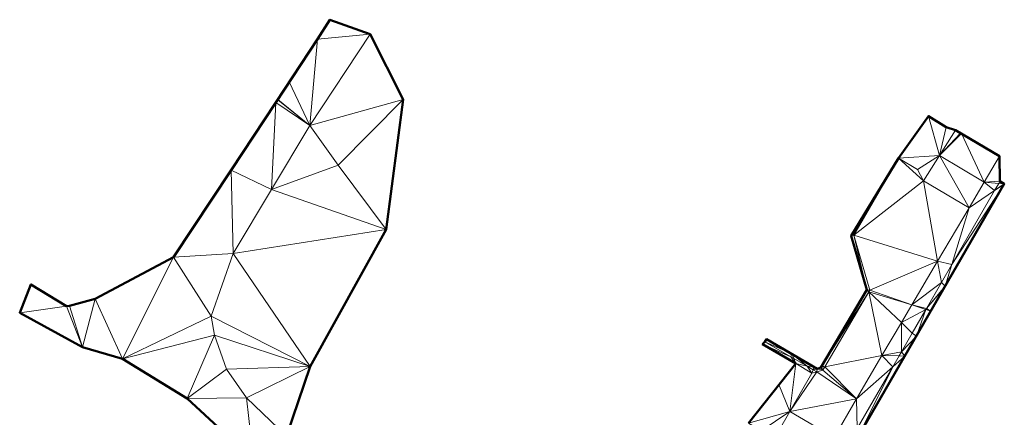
# Model space of a CAD drawing. Header units: metres. Extents: x 3490451 to 6981510, y 5754235 to 11509207.
# Tile 42 of 77: x 3490562 to 3490629, y 5754520 to 5754547. Entities that reach past the tile are written whole.
import ezdxf

# ---------------------------------------------------------------- set-up
doc = ezdxf.new("R2010")
doc.units = ezdxf.units.M
doc.layers.add('Kartierung-05$0$$VERB', color=7, linetype='Continuous', lineweight=18, true_color=0x82563a)

msp = doc.modelspace()

# ---------------------------------------------------------------- linework, layer by layer
at = {"layer": 'Kartierung-05$0$$VERB', "color": 1, "lineweight": 50, "ltscale": 0.02}
for points in [[(3490579.853, 5754518.719), (3490581.49, 5754523.497), (3490586.687, 5754532.872), (3490587.845, 5754541.778), (3490585.592, 5754546.248), (3490582.833, 5754547.24), (3490581.979, 5754545.912), (3490579.138, 5754541.58), (3490576.078, 5754536.934), (3490572.121, 5754530.97), (3490566.768, 5754528.129), (3490565.02, 5754527.646), (3490564.803, 5754527.634), (3490562.378, 5754529.112), (3490561.609, 5754527.177), (3490565.915, 5754524.823), (3490568.637, 5754524.024), (3490573.067, 5754521.296), (3490577.607, 5754517.104)], [(3490618.909, 5754518.578), (3490628.966, 5754535.995), (3490628.668, 5754536.179), (3490628.634, 5754537.903), (3490625.616, 5754539.684), (3490624.986, 5754539.878), (3490623.791, 5754540.641), (3490621.729, 5754537.768), (3490618.484, 5754532.436), (3490619.555, 5754528.738), (3490616.423, 5754523.423), (3490616.17, 5754523.344), (3490612.692, 5754525.363), (3490612.592, 5754525.19), (3490612.434, 5754525.016), (3490614.698, 5754523.709), (3490611.463, 5754519.616)]]:
    msp.add_lwpolyline(points, dxfattribs=at)
at = {"layer": 'Kartierung-05$0$$VERB'}
for points in [[(3490581.979, 5754545.912, 169.107), (3490582.833, 5754547.24, 169.141), (3490585.592, 5754546.248, 169.119)], [(3490580.054, 5754542.976, 169.069), (3490581.979, 5754545.912, 169.107), (3490581.456, 5754540.003, 168.958)], [(3490587.845, 5754541.778, 168.883), (3490585.592, 5754546.248, 169.119), (3490581.456, 5754540.003, 168.958)], [(3490581.979, 5754545.912, 169.107), (3490585.592, 5754546.248, 169.119), (3490581.456, 5754540.003, 168.958)], [(3490581.456, 5754540.003, 168.958), (3490579.268, 5754541.778, 169.067), (3490580.054, 5754542.976, 169.069)], [(3490579.138, 5754541.58, 169.13), (3490579.257, 5754541.761, 169.067), (3490581.456, 5754540.003, 168.958)], [(3490579.257, 5754541.761, 169.067), (3490579.138, 5754541.58, 169.13), (3490579.257, 5754541.761, 169.067)], [(3490579.257, 5754541.761, 169.067), (3490579.268, 5754541.778, 169.067), (3490581.456, 5754540.003, 168.958)], [(3490579.257, 5754541.761, 169.067), (3490579.268, 5754541.778, 169.067), (3490579.257, 5754541.761, 169.067)], [(3490587.845, 5754541.778, 168.883), (3490583.392, 5754537.29, 168.769), (3490581.456, 5754540.003, 168.958)], [(3490587.845, 5754541.778, 168.883), (3490583.392, 5754537.29, 168.769), (3490586.687, 5754532.872, 168.127)], [(3490578.834, 5754535.622, 168.837), (3490576.078, 5754536.934, 168.972), (3490579.138, 5754541.58, 169.13)], [(3490578.834, 5754535.622, 168.837), (3490579.138, 5754541.58, 169.13), (3490581.456, 5754540.003, 168.958)], [(3490624.525, 5754537.941, 165.824), (3490623.791, 5754540.641, 165.923), (3490621.729, 5754537.768, 165.901)], [(3490623.791, 5754540.641, 165.923), (3490621.729, 5754537.768, 165.901), (3490621.729, 5754537.768, 165.901)], [(3490624.525, 5754537.941, 165.824), (3490624.986, 5754539.878, 165.873), (3490623.791, 5754540.641, 165.923)], [(3490578.834, 5754535.622, 168.837), (3490583.392, 5754537.29, 168.769), (3490581.456, 5754540.003, 168.958)], [(3490624.525, 5754537.941, 165.824), (3490624.986, 5754539.878, 165.873), (3490625.616, 5754539.684, 165.853)], [(3490624.525, 5754537.941, 165.824), (3490625.616, 5754539.684, 165.853), (3490625.972, 5754539.474, 165.813)], [(3490624.525, 5754537.941, 165.824), (3490625.972, 5754539.474, 165.813), (3490626.029, 5754539.441, 165.809)], [(3490627.595, 5754536.127, 165.606), (3490624.525, 5754537.941, 165.824), (3490626.029, 5754539.441, 165.809)], [(3490627.595, 5754536.127, 165.606), (3490626.029, 5754539.441, 165.809), (3490628.634, 5754537.903, 165.678)], [(3490618.484, 5754532.436, 165.895), (3490618.676, 5754532.492, 165.645), (3490621.729, 5754537.768, 165.901)], [(3490618.484, 5754532.436, 165.895), (3490621.729, 5754537.768, 165.901), (3490618.484, 5754532.436, 165.895)], [(3490621.729, 5754537.768, 165.901), (3490621.728, 5754537.767, 165.901), (3490618.484, 5754532.436, 165.895)], [(3490618.676, 5754532.492, 165.645), (3490621.729, 5754537.768, 165.901), (3490623.435, 5754536.199, 165.795)], [(3490621.729, 5754537.768, 165.901), (3490621.729, 5754537.768, 165.901), (3490621.728, 5754537.767, 165.901)], [(3490624.525, 5754537.941, 165.824), (3490621.729, 5754537.768, 165.901), (3490623.021, 5754536.99, 165.838)], [(3490621.729, 5754537.768, 165.901), (3490623.021, 5754536.99, 165.838), (3490623.435, 5754536.199, 165.795)], [(3490621.729, 5754537.768, 165.901), (3490621.729, 5754537.768, 165.901), (3490621.729, 5754537.768, 165.901)], [(3490624.525, 5754537.941, 165.824), (3490623.021, 5754536.99, 165.838), (3490623.435, 5754536.199, 165.795)], [(3490624.525, 5754537.941, 165.824), (3490623.435, 5754536.199, 165.795), (3490626.555, 5754534.351, 165.534)], [(3490627.595, 5754536.127, 165.606), (3490624.525, 5754537.941, 165.824), (3490626.555, 5754534.351, 165.534)], [(3490627.595, 5754536.127, 165.606), (3490628.668, 5754536.179, 165.057), (3490628.634, 5754537.903, 165.678)], [(3490628.634, 5754537.903, 165.678), (3490628.668, 5754536.179, 165.057), (3490628.668, 5754536.179, 165.057)], [(3490578.834, 5754535.622, 168.837), (3490583.392, 5754537.29, 168.769), (3490586.687, 5754532.872, 168.127)], [(3490572.121, 5754530.97, 168.781), (3490576.078, 5754536.934, 168.972), (3490576.212, 5754531.24, 168.716)], [(3490578.834, 5754535.622, 168.837), (3490576.078, 5754536.934, 168.972), (3490576.212, 5754531.24, 168.716)], [(3490624.403, 5754530.701, 165.367), (3490618.676, 5754532.492, 165.645), (3490623.435, 5754536.199, 165.795)], [(3490624.403, 5754530.701, 165.367), (3490623.435, 5754536.199, 165.795), (3490626.555, 5754534.351, 165.534)], [(3490625.37, 5754530.468, 164.92), (3490624.918, 5754528.986, 163.872), (3490628.963, 5754535.99, 164.04)], [(3490625.37, 5754530.468, 164.92), (3490628.299, 5754535.54, 165.042), (3490628.963, 5754535.99, 164.04)], [(3490628.299, 5754535.54, 165.042), (3490627.595, 5754536.127, 165.606), (3490626.555, 5754534.351, 165.534)], [(3490628.583, 5754536.032, 165.053), (3490627.595, 5754536.127, 165.606), (3490628.668, 5754536.179, 165.057)], [(3490628.299, 5754535.54, 165.042), (3490628.583, 5754536.032, 165.053), (3490627.595, 5754536.127, 165.606)], [(3490628.299, 5754535.54, 165.042), (3490628.583, 5754536.032, 165.053), (3490628.966, 5754535.995, 164.04)], [(3490628.299, 5754535.54, 165.042), (3490628.966, 5754535.995, 164.04), (3490628.965, 5754535.995, 164.04)], [(3490628.299, 5754535.54, 165.042), (3490628.965, 5754535.995, 164.04), (3490628.963, 5754535.99, 164.04)], [(3490628.583, 5754536.032, 165.053), (3490628.668, 5754536.179, 165.057), (3490628.966, 5754535.995, 164.04)], [(3490628.583, 5754536.032, 165.053), (3490628.966, 5754535.995, 164.04), (3490628.966, 5754535.995, 164.04)], [(3490628.668, 5754536.179, 165.057), (3490628.862, 5754536.059, 164.394), (3490628.668, 5754536.179, 165.057)], [(3490628.668, 5754536.179, 165.057), (3490628.862, 5754536.059, 164.394), (3490628.966, 5754535.995, 164.04)], [(3490578.834, 5754535.622, 168.837), (3490586.687, 5754532.872, 168.127), (3490576.212, 5754531.24, 168.716)], [(3490625.37, 5754530.468, 164.92), (3490628.299, 5754535.54, 165.042), (3490626.555, 5754534.351, 165.534)], [(3490625.37, 5754530.468, 164.92), (3490624.403, 5754530.701, 165.367), (3490626.555, 5754534.351, 165.534)], [(3490586.687, 5754532.872, 168.127), (3490581.49, 5754523.497, 167.831), (3490576.212, 5754531.24, 168.716)], [(3490618.484, 5754532.436, 165.895), (3490619.555, 5754528.738, 165.762), (3490618.676, 5754532.492, 165.645)], [(3490619.555, 5754528.738, 165.762), (3490619.771, 5754528.711, 165.305), (3490618.676, 5754532.492, 165.645)], [(3490624.403, 5754530.701, 165.367), (3490619.771, 5754528.711, 165.305), (3490618.676, 5754532.492, 165.645)], [(3490568.637, 5754524.024, 168.676), (3490566.768, 5754528.129, 168.922), (3490572.121, 5754530.97, 168.781)], [(3490568.637, 5754524.024, 168.676), (3490572.121, 5754530.97, 168.781), (3490574.701, 5754526.94, 168.447)], [(3490572.121, 5754530.97, 168.781), (3490576.212, 5754531.24, 168.716), (3490574.701, 5754526.94, 168.447)], [(3490581.49, 5754523.497, 167.831), (3490576.212, 5754531.24, 168.716), (3490574.701, 5754526.94, 168.447)], [(3490624.403, 5754530.701, 165.367), (3490619.771, 5754528.711, 165.305), (3490622.645, 5754527.718, 165.231)], [(3490624.403, 5754530.701, 165.367), (3490624.661, 5754529.238, 164.891), (3490622.645, 5754527.718, 165.231)], [(3490625.37, 5754530.468, 164.92), (3490624.403, 5754530.701, 165.367), (3490624.661, 5754529.238, 164.891)], [(3490625.37, 5754530.468, 164.92), (3490624.918, 5754528.986, 163.872), (3490624.661, 5754529.238, 164.891)], [(3490561.609, 5754527.177, 169.335), (3490562.378, 5754529.112, 169.415), (3490564.803, 5754527.634, 169.107)], [(3490624.661, 5754529.238, 164.891), (3490623.64, 5754527.47, 164.849), (3490622.645, 5754527.718, 165.231)], [(3490624.918, 5754528.985, 163.872), (3490624.661, 5754529.238, 164.891), (3490623.64, 5754527.47, 164.849)], [(3490623.64, 5754527.47, 164.849), (3490624.917, 5754528.984, 163.872), (3490624.918, 5754528.985, 163.872)], [(3490623.64, 5754527.47, 164.849), (3490623.937, 5754527.287, 163.831), (3490624.917, 5754528.984, 163.872)], [(3490624.661, 5754529.238, 164.891), (3490624.918, 5754528.986, 163.872), (3490624.918, 5754528.985, 163.872)], [(3490616.497, 5754523.548, 165.712), (3490616.496, 5754523.548, 165.712), (3490619.555, 5754528.738, 165.762)], [(3490619.555, 5754528.738, 165.762), (3490616.496, 5754523.548, 165.712), (3490619.555, 5754528.738, 165.762)], [(3490616.497, 5754523.548, 165.712), (3490619.705, 5754528.598, 165.3), (3490619.555, 5754528.738, 165.762)], [(3490616.497, 5754523.548, 165.712), (3490619.705, 5754528.598, 165.3), (3490616.685, 5754523.474, 165.078)], [(3490620.598, 5754524.239, 165.088), (3490619.705, 5754528.598, 165.3), (3490616.685, 5754523.474, 165.078)], [(3490619.705, 5754528.598, 165.3), (3490619.555, 5754528.738, 165.762), (3490619.771, 5754528.711, 165.305)], [(3490619.555, 5754528.738, 165.762), (3490619.555, 5754528.738, 165.762), (3490619.555, 5754528.738, 165.762)], [(3490619.555, 5754528.738, 165.762), (3490619.555, 5754528.738, 165.762), (3490619.555, 5754528.738, 165.762)], [(3490619.705, 5754528.598, 165.3), (3490619.771, 5754528.711, 165.305), (3490622.645, 5754527.718, 165.231)], [(3490619.705, 5754528.598, 165.3), (3490621.938, 5754526.516, 165.182), (3490622.645, 5754527.718, 165.231)], [(3490620.598, 5754524.239, 165.088), (3490619.705, 5754528.598, 165.3), (3490621.938, 5754526.516, 165.182)], [(3490565.915, 5754524.823, 168.897), (3490561.609, 5754527.177, 169.335), (3490564.803, 5754527.634, 169.107)], [(3490565.915, 5754524.823, 168.897), (3490564.803, 5754527.634, 169.107), (3490565.02, 5754527.646, 169.048)], [(3490565.915, 5754524.823, 168.897), (3490565.02, 5754527.646, 169.048), (3490566.768, 5754528.129, 168.922)], [(3490568.637, 5754524.024, 168.676), (3490565.915, 5754524.823, 168.897), (3490566.768, 5754528.129, 168.922)], [(3490621.938, 5754526.516, 165.182), (3490623.599, 5754527.4, 164.847), (3490622.645, 5754527.718, 165.231)], [(3490623.599, 5754527.4, 164.847), (3490623.64, 5754527.47, 164.849), (3490622.645, 5754527.718, 165.231)], [(3490568.637, 5754524.024, 168.676), (3490574.701, 5754526.94, 168.447), (3490574.928, 5754525.638, 168.646)], [(3490581.49, 5754523.497, 167.831), (3490574.701, 5754526.94, 168.447), (3490574.928, 5754525.638, 168.646)], [(3490621.938, 5754526.516, 165.182), (3490622.664, 5754525.781, 164.808), (3490623.599, 5754527.4, 164.847)], [(3490622.949, 5754525.575, 163.79), (3490622.664, 5754525.781, 164.808), (3490623.599, 5754527.4, 164.847)], [(3490623.599, 5754527.4, 164.847), (3490622.949, 5754525.576, 163.79), (3490622.949, 5754525.575, 163.79)], [(3490623.599, 5754527.4, 164.847), (3490623.937, 5754527.287, 163.831), (3490622.949, 5754525.576, 163.79)], [(3490623.599, 5754527.4, 164.847), (3490623.64, 5754527.47, 164.849), (3490623.937, 5754527.287, 163.831)], [(3490620.598, 5754524.239, 165.088), (3490621.924, 5754524.498, 164.777), (3490621.938, 5754526.516, 165.182)], [(3490621.924, 5754524.498, 164.777), (3490621.938, 5754526.516, 165.182), (3490622.664, 5754525.781, 164.808)], [(3490573.067, 5754521.296, 168.21), (3490568.637, 5754524.024, 168.676), (3490574.928, 5754525.638, 168.646)], [(3490573.067, 5754521.296, 168.21), (3490574.928, 5754525.638, 168.646), (3490575.76, 5754523.308, 168.391)], [(3490581.49, 5754523.497, 167.831), (3490574.928, 5754525.638, 168.646), (3490575.76, 5754523.308, 168.391)], [(3490621.924, 5754524.498, 164.777), (3490622.949, 5754525.574, 163.79), (3490622.664, 5754525.781, 164.808)], [(3490621.924, 5754524.498, 164.777), (3490622.949, 5754525.574, 163.79), (3490622.163, 5754524.214, 163.757)], [(3490622.664, 5754525.781, 164.808), (3490622.949, 5754525.574, 163.79), (3490622.949, 5754525.575, 163.79)], [(3490614.369, 5754524.158, 165.231), (3490612.434, 5754525.016, 165.395), (3490612.592, 5754525.19, 165.417)], [(3490614.369, 5754524.158, 165.231), (3490612.434, 5754525.016, 165.395), (3490614.698, 5754523.709, 165.136)], [(3490614.431, 5754524.353, 165.738), (3490612.692, 5754525.363, 165.776), (3490612.592, 5754525.19, 165.417)], [(3490614.369, 5754524.158, 165.231), (3490614.431, 5754524.353, 165.738), (3490612.592, 5754525.19, 165.417)], [(3490614.431, 5754524.353, 165.738), (3490614.431, 5754524.354, 165.738), (3490612.692, 5754525.363, 165.776)], [(3490614.431, 5754524.353, 165.738), (3490612.692, 5754525.363, 165.776), (3490612.692, 5754525.363, 165.776)], [(3490614.557, 5754524.049, 165.211), (3490614.369, 5754524.158, 165.231), (3490614.431, 5754524.353, 165.738)], [(3490614.431, 5754524.353, 165.738), (3490614.431, 5754524.354, 165.738), (3490614.431, 5754524.354, 165.738)], [(3490614.431, 5754524.353, 165.738), (3490614.431, 5754524.354, 165.738), (3490614.432, 5754524.353, 165.738)], [(3490615.955, 5754523.469, 165.705), (3490615.475, 5754523.516, 165.115), (3490614.431, 5754524.353, 165.738)], [(3490615.475, 5754523.516, 165.115), (3490614.557, 5754524.049, 165.211), (3490614.431, 5754524.353, 165.738)], [(3490615.955, 5754523.469, 165.705), (3490615.955, 5754523.469, 165.705), (3490614.431, 5754524.353, 165.738)], [(3490614.431, 5754524.353, 165.738), (3490614.432, 5754524.353, 165.738), (3490615.955, 5754523.469, 165.705)], [(3490620.598, 5754524.239, 165.088), (3490616.685, 5754523.474, 165.078), (3490618.853, 5754521.273, 164.966)], [(3490621.335, 5754523.477, 164.753), (3490620.598, 5754524.239, 165.088), (3490618.853, 5754521.273, 164.966)], [(3490621.335, 5754523.477, 164.753), (3490622.163, 5754524.213, 163.757), (3490618.909, 5754518.578, 163.622)], [(3490621.763, 5754524.22, 164.771), (3490620.598, 5754524.239, 165.088), (3490621.924, 5754524.498, 164.777)], [(3490621.335, 5754523.477, 164.753), (3490621.763, 5754524.22, 164.771), (3490620.598, 5754524.239, 165.088)], [(3490621.335, 5754523.477, 164.753), (3490621.763, 5754524.22, 164.771), (3490622.163, 5754524.213, 163.757)], [(3490621.763, 5754524.22, 164.771), (3490622.163, 5754524.213, 163.757), (3490621.924, 5754524.498, 164.777)], [(3490621.763, 5754524.22, 164.771), (3490622.163, 5754524.213, 163.757), (3490622.163, 5754524.213, 163.757)], [(3490614.3, 5754520.417, 164.965), (3490613.552, 5754522.259, 165.138), (3490614.698, 5754523.709, 165.136)], [(3490614.3, 5754520.417, 164.965), (3490615.8, 5754523.045, 165.077), (3490614.698, 5754523.709, 165.136)], [(3490614.557, 5754524.049, 165.211), (3490614.369, 5754524.158, 165.231), (3490614.698, 5754523.709, 165.136)], [(3490615.475, 5754523.516, 165.115), (3490614.557, 5754524.049, 165.211), (3490614.698, 5754523.709, 165.136)], [(3490615.475, 5754523.516, 165.115), (3490615.8, 5754523.045, 165.077), (3490614.698, 5754523.709, 165.136)], [(3490615.885, 5754523.278, 165.072), (3490615.955, 5754523.469, 165.705), (3490615.475, 5754523.516, 165.115)], [(3490615.885, 5754523.278, 165.072), (3490615.475, 5754523.516, 165.115), (3490615.8, 5754523.045, 165.077)], [(3490616.497, 5754523.548, 165.712), (3490616.452, 5754523.473, 165.711), (3490616.685, 5754523.474, 165.078)], [(3490616.497, 5754523.548, 165.712), (3490616.452, 5754523.473, 165.711), (3490616.496, 5754523.548, 165.712)], [(3490616.452, 5754523.473, 165.711), (3490616.452, 5754523.473, 165.711), (3490616.496, 5754523.548, 165.712)], [(3490573.067, 5754521.296, 168.21), (3490575.76, 5754523.308, 168.391), (3490577.133, 5754521.359, 168.107)], [(3490581.49, 5754523.497, 167.831), (3490575.76, 5754523.308, 168.391), (3490577.133, 5754521.359, 168.107)], [(3490581.49, 5754523.497, 167.831), (3490577.133, 5754521.359, 168.107), (3490579.853, 5754518.719, 167.776)], [(3490614.3, 5754520.417, 164.965), (3490616.146, 5754523.127, 165.045), (3490615.8, 5754523.045, 165.077)], [(3490614.3, 5754520.417, 164.965), (3490616.146, 5754523.127, 165.045), (3490618.853, 5754521.273, 164.966)], [(3490615.885, 5754523.278, 165.072), (3490616.146, 5754523.127, 165.045), (3490615.8, 5754523.045, 165.077)], [(3490615.885, 5754523.278, 165.072), (3490615.955, 5754523.469, 165.705), (3490616.17, 5754523.344, 165.7)], [(3490615.885, 5754523.278, 165.072), (3490616.17, 5754523.344, 165.7), (3490616.146, 5754523.127, 165.045)], [(3490615.955, 5754523.469, 165.705), (3490615.955, 5754523.469, 165.705), (3490616.17, 5754523.344, 165.7)], [(3490616.17, 5754523.344, 165.7), (3490616.17, 5754523.344, 165.7), (3490615.955, 5754523.469, 165.705)], [(3490615.955, 5754523.469, 165.705), (3490615.955, 5754523.469, 165.705), (3490615.955, 5754523.469, 165.705)], [(3490616.17, 5754523.344, 165.7), (3490616.146, 5754523.127, 165.045), (3490616.556, 5754523.255, 165.068)], [(3490616.146, 5754523.127, 165.045), (3490616.556, 5754523.255, 165.068), (3490618.853, 5754521.273, 164.966)], [(3490616.17, 5754523.344, 165.7), (3490616.556, 5754523.255, 165.068), (3490616.423, 5754523.423, 165.711)], [(3490616.452, 5754523.473, 165.711), (3490616.423, 5754523.423, 165.711), (3490616.556, 5754523.255, 165.068)], [(3490616.452, 5754523.473, 165.711), (3490616.423, 5754523.423, 165.711), (3490616.452, 5754523.473, 165.711)], [(3490616.423, 5754523.423, 165.711), (3490616.423, 5754523.423, 165.711), (3490616.452, 5754523.473, 165.711)], [(3490616.556, 5754523.255, 165.068), (3490616.423, 5754523.423, 165.711), (3490616.423, 5754523.423, 165.711)], [(3490616.452, 5754523.473, 165.711), (3490616.685, 5754523.474, 165.078), (3490616.556, 5754523.255, 165.068)], [(3490616.452, 5754523.473, 165.711), (3490616.452, 5754523.473, 165.711), (3490616.452, 5754523.473, 165.711)], [(3490616.685, 5754523.474, 165.078), (3490616.556, 5754523.255, 165.068), (3490618.853, 5754521.273, 164.966)], [(3490621.335, 5754523.477, 164.753), (3490618.895, 5754519.252, 164.652), (3490618.853, 5754521.273, 164.966)], [(3490621.335, 5754523.477, 164.753), (3490618.895, 5754519.252, 164.652), (3490618.909, 5754518.578, 163.622)], [(3490614.3, 5754520.417, 164.965), (3490613.552, 5754522.259, 165.138), (3490611.463, 5754519.616, 165.004)], [(3490577.607, 5754517.104, 167.529), (3490573.067, 5754521.296, 168.21), (3490577.133, 5754521.359, 168.107)], [(3490577.607, 5754517.104, 167.529), (3490577.133, 5754521.359, 168.107), (3490579.853, 5754518.719, 167.776)], [(3490617.332, 5754518.637, 164.862), (3490614.3, 5754520.417, 164.965), (3490618.853, 5754521.273, 164.966)], [(3490618.895, 5754519.252, 164.652), (3490617.332, 5754518.637, 164.862), (3490618.853, 5754521.273, 164.966)], [(3490614.3, 5754520.417, 164.965), (3490611.463, 5754519.616, 165.004), (3490612.327, 5754519.083, 164.921)], [(3490614.3, 5754520.417, 164.965), (3490612.327, 5754519.083, 164.921), (3490612.799, 5754517.789, 164.854)], [(3490617.332, 5754518.637, 164.862), (3490614.3, 5754520.417, 164.965), (3490612.799, 5754517.789, 164.854)]]:
    msp.add_3dface(points, dxfattribs=at)

doc.saveas('drawing.dxf')
